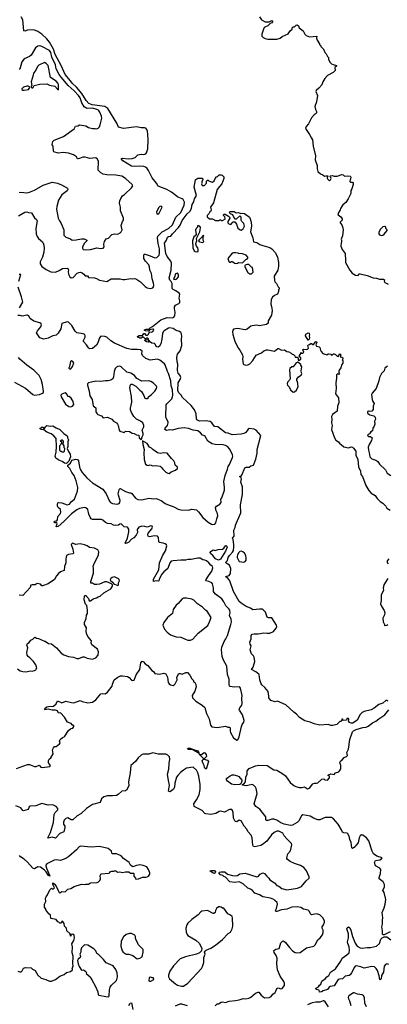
# Model space of a CAD drawing. Extents: x 2293878 to 2522763, y 823964 to 1006972.
# Tile 28 of 256: x 2349485 to 2355143, y 883673 to 898819. Entities that reach past the tile are written whole.
import ezdxf

# ---------------------------------------------------------------- set-up
doc = ezdxf.new("R2010")
doc.units = 0

msp = doc.modelspace()

# ---------------------------------------------------------------- linework, layer by layer
at = {"layer": '0CON20XD'}
for points in [[(2349894, 894974), (2349965, 894942), (2350035, 894934), (2350095, 894960), (2350145, 894994), (2350216, 894996), (2350230, 894985), (2350238, 894965), (2350232, 894945), (2350238, 894905), (2350258, 894865), (2350275, 894848), (2350308, 894852), (2350372, 894918), (2350395, 894932), (2350415, 894933), (2350445, 894923), (2350472, 894905), (2350495, 894878), (2350527, 894877), (2350545, 894852), (2350635, 894847), (2350665, 894839), (2350715, 894810), (2350825, 894794), (2350895, 894833), (2351032, 894832), (2351075, 894821), (2351105, 894821), (2351195, 894837), (2351215, 894832), (2351255, 894836), (2351285, 894828), (2351347, 894785), (2351416, 894716), (2351445, 894696), (2351495, 894683), (2351534, 894695), (2351545, 894712), (2351549, 894735), (2351546, 894765), (2351523, 894835), (2351514, 894916), (2351487, 894965), (2351485, 895015), (2351475, 895049), (2351422, 895105), (2351398, 895145), (2351396, 895204), (2351405, 895211), (2351415, 895210), (2351495, 895188), (2351565, 895154), (2351595, 895163), (2351631, 895199), (2351639, 895225), (2351637, 895295), (2351617, 895377), (2351607, 895465), (2351611, 895489), (2351680, 895555), (2351775, 895609), (2351835, 895665), (2351887, 895783), (2351965, 895855), (2352016, 895965), (2352021, 896011), (2352002, 896052), (2351985, 896065), (2351935, 896082), (2351915, 896095), (2351821, 896165), (2351748, 896208), (2351616, 896256), (2351592, 896302), (2351522, 896385), (2351468, 896498), (2351445, 896528), (2351419, 896549), (2351395, 896560), (2351334, 896566), (2351245, 896561), (2351206, 896566), (2351075, 896648), (2351053, 896675), (2351053, 896685), (2351065, 896688), (2351157, 896677), (2351215, 896682), (2351265, 896701), (2351305, 896739), (2351355, 896749), (2351395, 896743), (2351425, 896753), (2351439, 896771), (2351458, 896832), (2351462, 896972), (2351459, 897055), (2351450, 897105), (2351442, 897132), (2351425, 897150), (2351405, 897155), (2351355, 897155), (2351285, 897170), (2351085, 897145), (2351004, 897164), (2350979, 897225), (2350841, 897455), (2350795, 897481), (2350600, 897510), (2350549, 897529), (2350507, 897575), (2350444, 897684), (2350360, 897780), (2350295, 897840), (2350267, 897877), (2350183, 897975), (2350122, 898115), (2350032, 898285), (2350007, 898367), (2349945, 898475), (2349905, 898525), (2349825, 898596), (2349765, 898638), (2349705, 898662), (2349605, 898660), (2349565, 898642), (2349549, 898645), (2349533, 898815), (2349510, 898865)], [(2353174, 898864), (2353207, 898817), (2353265, 898784), (2353325, 898787), (2353365, 898804), (2353383, 898795), (2353367, 898773), (2353339, 898761), (2353304, 898726), (2353260, 898705), (2353245, 898690), (2353213, 898597), (2353210, 898565), (2353233, 898543), (2353265, 898528), (2353305, 898518), (2353445, 898518), (2353493, 898537), (2353525, 898558), (2353619, 898601), (2353647, 898645), (2353680, 898675), (2353680, 898695), (2353695, 898710), (2353715, 898710), (2353740, 898735), (2353755, 898738), (2353776, 898726), (2353788, 898695), (2353846, 898646), (2353872, 898595), (2353894, 898574), (2353945, 898557), (2354060, 898565), (2354052, 898535), (2354063, 898503), (2354100, 898445), (2354100, 898435), (2354120, 898415), (2354120, 898405), (2354155, 898370), (2354177, 898337), (2354180, 898315), (2354203, 898293), (2354222, 898255), (2354239, 898239), (2354240, 898205), (2354265, 898160), (2354285, 898140), (2354308, 898128), (2354360, 898115), (2354360, 898105), (2354338, 898082), (2354340, 898035), (2354310, 898005), (2354225, 897958), (2354184, 897916), (2354152, 897865), (2354133, 897817), (2354090, 897765), (2354049, 897731), (2354042, 897715), (2354069, 897655), (2354053, 897557), (2354030, 897485), (2354040, 897435), (2354058, 897395), (2354048, 897375), (2354018, 897355), (2353975, 897308), (2353928, 897215), (2353892, 897175), (2353882, 897145), (2353948, 897055), (2353974, 896995), (2353992, 896972), (2354004, 896875), (2354039, 896725), (2354034, 896665), (2354062, 896575), (2354063, 896525), (2354074, 896484), (2354115, 896448), (2354153, 896433), (2354175, 896410), (2354195, 896418), (2354230, 896415), (2354230, 896405), (2354216, 896385), (2354218, 896375), (2354255, 896338), (2354271, 896355), (2354277, 896377), (2354273, 896393), (2354260, 896405), (2354270, 896415), (2354295, 896422), (2354325, 896410), (2354373, 896413), (2354444, 896436), (2354465, 896430), (2354485, 896410), (2354525, 896417), (2354572, 896412), (2354578, 896408), (2354580, 896395), (2354568, 896328), (2354578, 896318), (2354605, 896320), (2354620, 896305), (2354620, 896285), (2354597, 896215), (2354581, 896189), (2354580, 896145), (2354542, 896065), (2354503, 896007), (2354459, 895971), (2354422, 895915), (2354418, 895895), (2354382, 895835), (2354388, 895815), (2354428, 895785), (2354448, 895755), (2354450, 895735), (2354420, 895705), (2354420, 895695), (2354442, 895665), (2354459, 895615)], [(2349475, 896164), (2349550, 896160), (2349595, 896158), (2349635, 896165), (2349715, 896195), (2349847, 896273), (2349985, 896319), (2350065, 896302), (2350130, 896280), (2350222, 896225), (2350226, 896205), (2350215, 896188), (2350133, 896127), (2350080, 896045), (2350056, 895945), (2350052, 895905), (2350078, 895765), (2350096, 895725), (2350126, 895685), (2350164, 895585), (2350164, 895505), (2350195, 895472), (2350265, 895448), (2350295, 895429), (2350355, 895432), (2350435, 895450), (2350475, 895446), (2350517, 895427), (2350517, 895415), (2350485, 895380), (2350454, 895325), (2350452, 895302), (2350464, 895284), (2350505, 895278), (2350575, 895284), (2350675, 895307), (2350735, 895300), (2350770, 895305), (2350786, 895324), (2350781, 895365), (2350790, 895405), (2350815, 895450), (2350851, 895459), (2350905, 895517), (2350945, 895526), (2350998, 895522), (2351031, 895539), (2351048, 895555), (2351063, 895585), (2351048, 895655), (2351066, 895714), (2351081, 895735), (2351084, 895765), (2351037, 895877), (2351036, 895935), (2351023, 895995), (2351028, 896032), (2351041, 896069), (2351065, 896107), (2351100, 896130), (2351207, 896233), (2351224, 896265), (2351216, 896285), (2351115, 896375), (2351055, 896410), (2350965, 896428), (2350825, 896432), (2350770, 896445), (2350733, 896463), (2350694, 896505), (2350698, 896638), (2350685, 896673), (2350658, 896695), (2350565, 896685), (2350495, 896702), (2350457, 896703), (2350406, 896686), (2350387, 896677), (2350375, 896680), (2350357, 896707), (2350315, 896739), (2350235, 896766), (2350155, 896776), (2350075, 896768), (2350012, 896785), (2350007, 896795), (2350002, 896872), (2349986, 896895), (2349990, 896925), (2349996, 896945), (2350014, 896966), (2350160, 897020), (2350325, 897142), (2350345, 897180), (2350382, 897188), (2350405, 897202), (2350505, 897187), (2350545, 897159), (2350605, 897144), (2350645, 897146), (2350675, 897139), (2350695, 897148), (2350711, 897169), (2350725, 897203), (2350748, 897305), (2350746, 897336), (2350721, 897395), (2350700, 897425), (2350675, 897439), (2350607, 897457), (2350525, 897454), (2350503, 897463), (2350480, 897480), (2350440, 897540), (2350415, 897615), (2350388, 897655), (2350326, 897725), (2350233, 897805), (2350122, 897935), (2350094, 897975), (2350049, 898065), (2350037, 898125), (2349981, 898241), (2349964, 898315), (2349943, 898345), (2349825, 898408), (2349795, 898416), (2349765, 898414), (2349729, 898385), (2349663, 898275), (2349635, 898253), (2349554, 898216), (2349520, 898170), (2349485, 898060), (2349475, 898059)], [(2350085, 897742), (2350082, 897815), (2350075, 897836), (2350045, 897872), (2349960, 897930), (2349922, 898115), (2349895, 898146), (2349865, 898159), (2349780, 898120), (2349764, 898106), (2349722, 898028), (2349696, 897995), (2349694, 897965), (2349664, 897865), (2349670, 897805), (2349660, 897795), (2349662, 897782), (2349675, 897770), (2349685, 897770), (2349710, 897805), (2349795, 897829), (2349905, 897834), (2349945, 897813), (2350025, 897798), (2350065, 897748), (2350085, 897742)], [(2349555, 897733), (2349620, 897745), (2349640, 897775), (2349638, 897788), (2349615, 897798), (2349597, 897797), (2349545, 897780), (2349520, 897755), (2349520, 897745), (2349534, 897734), (2349555, 897733)], [(2352221, 892661), (2352205, 892680), (2352201, 892755), (2352177, 892817), (2352122, 892882), (2351990, 893005), (2351968, 893045), (2351935, 893077), (2351919, 893115), (2351925, 893235), (2351955, 893285), (2351964, 893315), (2351957, 893345), (2351925, 893384), (2351913, 893423), (2351918, 893522), (2351907, 893555), (2351903, 893625), (2351913, 893675), (2351953, 893725), (2351981, 893805), (2351976, 893905), (2351982, 893945), (2351975, 893985), (2351965, 894005), (2351945, 894023), (2351895, 894040), (2351848, 894068), (2351793, 894077), (2351774, 894076), (2351709, 894031), (2351694, 894017), (2351683, 893993), (2351674, 893905), (2351656, 893835), (2351639, 893795), (2351615, 893779), (2351595, 893784), (2351585, 893793), (2351569, 893829), (2351558, 893838), (2351520, 893845), (2351497, 893857), (2351475, 893890), (2351470, 893890), (2351470, 893865), (2351462, 893858), (2351435, 893864), (2351420, 893875), (2351410, 893885), (2351415, 893900), (2351432, 893892), (2351455, 893900), (2351470, 893890), (2351470, 893905), (2351458, 893918), (2351435, 893920), (2351425, 893910), (2351415, 893910), (2351385, 893940), (2351355, 893922), (2351335, 893922), (2351325, 893930), (2351305, 893930), (2351300, 893945), (2351325, 893960), (2351375, 893960), (2351395, 893990), (2351405, 893990), (2351428, 893968), (2351452, 893968), (2351467, 893983), (2351482, 894018), (2351515, 894012), (2351536, 894024), (2351552, 894045), (2351546, 894056), (2351535, 894060), (2351482, 894048), (2351478, 894032), (2351465, 894028), (2351423, 894033), (2351400, 894045), (2351432, 894058), (2351475, 894058), (2351495, 894080), (2351530, 894100), (2351655, 894200), (2351755, 894236), (2351835, 894233), (2351858, 894242), (2351872, 894265), (2351878, 894315), (2351866, 894375), (2351868, 894402), (2351884, 894425), (2351935, 894455), (2351949, 894471), (2351952, 894495), (2351938, 894535), (2351951, 894595), (2351941, 894611), (2351889, 894649), (2351845, 894668), (2351833, 894685), (2351832, 894762), (2351819, 894789), (2351795, 894813), (2351787, 894847), (2351816, 894965), (2351823, 895075), (2351809, 895105), (2351755, 895174), (2351735, 895224), (2351715, 895380), (2351747, 895425), (2351759, 895475), (2351774, 895486), (2351809, 895491), (2351835, 895527), (2351929, 895621), (2351953, 895657), (2351985, 895731), (2352065, 895830), (2352108, 895872), (2352132, 895918), (2352140, 895975), (2352163, 896017), (2352175, 896063), (2352204, 896115), (2352170, 896245), (2352189, 896355), (2352195, 896363), (2352225, 896379), (2352300, 896380), (2352303, 896363), (2352290, 896325), (2352290, 896305), (2352282, 896295), (2352295, 896270), (2352325, 896270), (2352336, 896274), (2352340, 896285), (2352360, 896305), (2352362, 896335), (2352375, 896350), (2352385, 896350), (2352395, 896340), (2352434, 896324), (2352455, 896322), (2352479, 896341), (2352492, 896378), (2352515, 896400), (2352530, 896405), (2352555, 896430), (2352585, 896430), (2352600, 896425), (2352625, 896400), (2352628, 896375), (2352595, 896292), (2352560, 896255), (2352527, 896205), (2352466, 896004), (2352422, 895935), (2352432, 895895), (2352428, 895875), (2352412, 895865), (2352395, 895830), (2352370, 895805), (2352370, 895785), (2352405, 895758), (2352455, 895758), (2352498, 895728), (2352532, 895732), (2352555, 895730), (2352565, 895740), (2352575, 895740), (2352585, 895730), (2352605, 895730), (2352645, 895750), (2352650, 895755), (2352647, 895767), (2352640, 895785), (2352620, 895805), (2352620, 895815), (2352633, 895827), (2352647, 895827), (2352700, 895795), (2352718, 895775), (2352720, 895765), (2352690, 895715), (2352690, 895695), (2352705, 895680), (2352735, 895670), (2352772, 895708), (2352795, 895710), (2352822, 895675), (2352845, 895610), (2352880, 895585), (2352895, 895582), (2352926, 895604), (2352943, 895645), (2352942, 895665), (2352934, 895684), (2352902, 895715), (2352892, 895735), (2352895, 895780), (2352875, 895800), (2352815, 895750), (2352795, 895750), (2352766, 895816), (2352730, 895835), (2352710, 895855), (2352725, 895870), (2352785, 895870), (2352818, 895848), (2352855, 895852), (2352888, 895838), (2352915, 895842), (2352945, 895837), (2353021, 895781), (2353034, 895755), (2353048, 895705), (2353052, 895645), (2353037, 895555), (2353074, 895465), (2353084, 895404), (2353135, 895390), (2353181, 895361), (2353225, 895345), (2353336, 895315), (2353365, 895294), (2353421, 895231), (2353454, 895165), (2353466, 895085), (2353468, 895025), (2353459, 894965), (2353401, 894875), (2353406, 894806), (2353414, 894784), (2353440, 894760), (2353465, 894710), (2353480, 894695), (2353480, 894675), (2353470, 894665), (2353468, 894638), (2353452, 894595), (2353405, 894578), (2353375, 894548), (2353356, 894514), (2353349, 894445), (2353363, 894405), (2353369, 894345), (2353360, 894275), (2353312, 894188), (2353307, 894153), (2353282, 894128), (2353175, 894110), (2353135, 894118), (2353065, 894110), (2353045, 894102), (2352985, 894056), (2352955, 894048), (2352835, 894068), (2352774, 894056), (2352766, 894044), (2352759, 894015), (2352765, 893978), (2352794, 893874), (2352842, 893775), (2352872, 893735), (2352913, 893663), (2352919, 893635), (2352914, 893595), (2352926, 893526), (2352935, 893514), (2352965, 893506), (2352995, 893510), (2353025, 893526), (2353075, 893574), (2353124, 893656), (2353205, 893696), (2353244, 893726), (2353285, 893740), (2353305, 893740), (2353405, 893722), (2353457, 893763), (2353471, 893761), (2353515, 893734), (2353562, 893742), (2353595, 893717), (2353629, 893709), (2353665, 893690), (2353680, 893675), (2353698, 893668), (2353718, 893648), (2353725, 893630), (2353758, 893628), (2353770, 893615), (2353772, 893582), (2353785, 893580), (2353810, 893595), (2353810, 893615), (2353790, 893635), (2353790, 893655), (2353810, 893685), (2353812, 893698), (2353825, 893690), (2353845, 893690), (2353857, 893703), (2353842, 893738), (2353855, 893750), (2353905, 893748), (2353917, 893753), (2353930, 893765), (2353922, 893805), (2353932, 893818), (2353948, 893822), (2353965, 893840), (2353975, 893840), (2353995, 893820), (2354005, 893820), (2354045, 893870), (2354058, 893858), (2354042, 893815), (2354052, 893795), (2354095, 893788), (2354106, 893776), (2354113, 893733), (2354123, 893713), (2354152, 893682), (2354165, 893678), (2354215, 893662), (2354235, 893680), (2354245, 893680), (2354272, 893672), (2354285, 893660), (2354298, 893662), (2354313, 893677), (2354325, 893678), (2354348, 893668), (2354372, 893642), (2354385, 893640), (2354415, 893680), (2354430, 893665), (2354420, 893635), (2354445, 893630), (2354460, 893615), (2354460, 893595), (2354450, 893585), (2354460, 893575), (2354460, 893535), (2354443, 893517), (2354427, 893463), (2354401, 893429), (2354397, 893413), (2354398, 893388), (2354407, 893373), (2354395, 893362), (2354375, 893370), (2354360, 893355), (2354363, 893305), (2354350, 893235), (2354356, 893145), (2354347, 893065), (2354392, 893002), (2354399, 892925), (2354378, 892875), (2354370, 892795), (2354298, 892745), (2354283, 892717), (2354291, 892675), (2354284, 892615), (2354296, 892575), (2354282, 892515), (2354329, 892385), (2354352, 892352), (2354393, 892323), (2354414, 892294), (2354435, 892282), (2354475, 892246), (2354545, 892231), (2354585, 892246), (2354605, 892244), (2354625, 892228), (2354658, 892182), (2354660, 892120), (2354688, 892055), (2354702, 891942), (2354731, 891875), (2354735, 891825), (2354760, 891790), (2354812, 891652), (2354857, 891577), (2354895, 891534), (2354955, 891500), (2354985, 891456), (2355035, 891406), (2355074, 891384), (2355118, 891338), (2355136, 891305), (2355185, 891274)], [(2351625, 895830), (2351678, 895935), (2351662, 895952), (2351640, 895945), (2351625, 895930), (2351592, 895865), (2351595, 895830), (2351625, 895830)], [(2349465, 895804), (2349565, 895860), (2349593, 895863), (2349621, 895851), (2349666, 895846), (2349712, 895772), (2349746, 895746), (2349756, 895725), (2349736, 895605), (2349739, 895525), (2349752, 895485), (2349775, 895451), (2349834, 895404), (2349849, 895379), (2349855, 895350), (2349861, 895305), (2349857, 895245), (2349838, 895165), (2349798, 895095), (2349801, 895065), (2349825, 895024), (2349894, 894974)], [(2352225, 895250), (2352233, 895265), (2352233, 895285), (2352225, 895308), (2352204, 895334), (2352196, 895365), (2352200, 895390), (2352212, 895415), (2352206, 895455), (2352256, 895554), (2352270, 895615), (2352262, 895635), (2352235, 895650), (2352222, 895648), (2352220, 895625), (2352200, 895605), (2352191, 895579), (2352202, 895515), (2352186, 895494), (2352165, 895480), (2352144, 895415), (2352151, 895311), (2352170, 895265), (2352185, 895251), (2352225, 895250)], [(2354459, 895615), (2354464, 895585), (2354454, 895496), (2354432, 895445), (2354440, 895425), (2354440, 895395), (2354432, 895385), (2354430, 895335), (2354446, 895286), (2354493, 895223), (2354502, 895115), (2354498, 895085), (2354568, 894968), (2354602, 894922), (2354655, 894891), (2354695, 894883), (2354705, 894910), (2354725, 894912), (2354835, 894882), (2354925, 894848), (2354975, 894842), (2355025, 894828), (2355085, 894830), (2355100, 894815), (2355096, 894795), (2355106, 894775), (2355158, 894748)], [(2355055, 895500), (2355075, 895502), (2355095, 895518), (2355140, 895575), (2355140, 895585), (2355120, 895605), (2355118, 895628), (2355105, 895640), (2355075, 895630), (2355031, 895589), (2355013, 895545), (2355012, 895525), (2355025, 895508), (2355055, 895500)], [(2352305, 895393), (2352318, 895405), (2352308, 895425), (2352310, 895485), (2352320, 895495), (2352315, 895500), (2352300, 895495), (2352298, 895482), (2352249, 895435), (2352238, 895415), (2352255, 895400), (2352305, 895393)], [(2352815, 895068), (2352835, 895072), (2352855, 895082), (2352915, 895080), (2352965, 895130), (2352977, 895133), (2352995, 895150), (2352997, 895167), (2352970, 895195), (2352915, 895217), (2352855, 895220), (2352847, 895227), (2352805, 895232), (2352775, 895233), (2352754, 895226), (2352690, 895145), (2352705, 895100), (2352715, 895090), (2352735, 895090), (2352745, 895100), (2352755, 895100), (2352795, 895072), (2352815, 895068)], [(2353028, 894908), (2353055, 894912), (2353077, 894935), (2353070, 895005), (2353055, 895010), (2353012, 895052), (2352985, 895052), (2352957, 895043), (2352948, 895032), (2352948, 895015), (2352995, 894930), (2353028, 894908)], [(2349470, 894795), (2349505, 894897), (2349475, 894898)], [(2351885, 894821), (2351905, 894833), (2351929, 894861), (2351929, 894899), (2351912, 894922), (2351885, 894912), (2351870, 894860), (2351852, 894835), (2351860, 894825), (2351885, 894821)], [(2349482, 894385), (2349531, 894475), (2349515, 894555), (2349462, 894705)], [(2352629, 889865), (2352598, 889908), (2352500, 889980), (2352477, 890005), (2352468, 890025), (2352467, 890077), (2352452, 890142), (2352444, 890154), (2352396, 890176), (2352351, 890185), (2352353, 890205), (2352389, 890265), (2352444, 890336), (2352456, 890386), (2352453, 890405), (2352425, 890426), (2352394, 890465), (2352360, 890495), (2352335, 890507), (2352302, 890512), (2352265, 890534), (2352225, 890538), (2352125, 890514), (2352075, 890516), (2352035, 890504), (2351965, 890507), (2351845, 890496), (2351815, 890488), (2351795, 890464), (2351763, 890377), (2351702, 890325), (2351667, 890285), (2351634, 890206), (2351625, 890189), (2351615, 890184), (2351585, 890186), (2351547, 890177), (2351543, 890215), (2351627, 890355), (2351639, 890465), (2351688, 890582), (2351729, 890651), (2351752, 890725), (2351743, 890743), (2351725, 890758), (2351695, 890768), (2351633, 890775), (2351625, 890790), (2351622, 890855), (2351605, 890876), (2351562, 890878), (2351485, 890866), (2351462, 890875), (2351459, 890895), (2351465, 890922), (2351518, 890985), (2351528, 891015), (2351525, 891027), (2351505, 891033), (2351445, 891011), (2351413, 891023), (2351366, 891026), (2351318, 891015), (2351295, 890976), (2351298, 890932), (2351279, 890891), (2351241, 890849), (2351205, 890827), (2351165, 890784), (2351136, 890764), (2351115, 890760), (2351110, 890765), (2351146, 890845), (2351167, 890943), (2351164, 890984), (2351145, 891014), (2351095, 891018), (2351045, 891063), (2351025, 891058), (2351005, 891042), (2350965, 891038), (2350929, 891045), (2350892, 891062), (2350835, 891069), (2350804, 891085), (2350765, 891121), (2350745, 891128), (2350605, 891128), (2350585, 891142), (2350571, 891165), (2350551, 891215), (2350536, 891286), (2350502, 891312), (2350485, 891314), (2350405, 891299), (2350365, 891278), (2350281, 891219), (2350165, 891101), (2350075, 891024), (2350055, 891018), (2350048, 891025), (2350062, 891065), (2350055, 891080), (2350025, 891080), (2350015, 891090), (2350023, 891105), (2350039, 891109), (2350055, 891112), (2350066, 891124), (2350073, 891175), (2350114, 891225), (2350120, 891245), (2350111, 891285), (2350079, 891315), (2350067, 891337), (2350065, 891365), (2350074, 891385), (2350085, 891390), (2350135, 891385), (2350215, 891358), (2350254, 891366), (2350285, 891407), (2350329, 891441), (2350375, 891565), (2350380, 891625), (2350356, 891725), (2350323, 891805), (2350286, 891855), (2350255, 891914), (2350226, 891945), (2350225, 891968), (2350265, 891998), (2350277, 892025), (2350295, 892044), (2350345, 892060), (2350375, 892054), (2350391, 892035), (2350404, 891935), (2350420, 891895), (2350445, 891853), (2350520, 891770), (2350605, 891697), (2350766, 891596), (2350817, 891527), (2350865, 891415), (2350885, 891394), (2350915, 891377), (2350985, 891368), (2351014, 891376), (2351028, 891392), (2351030, 891425), (2351005, 891505), (2351003, 891525), (2351015, 891588), (2351024, 891606), (2351034, 891606), (2351115, 891563), (2351175, 891542), (2351195, 891543), (2351212, 891532), (2351268, 891458), (2351305, 891437), (2351365, 891433), (2351475, 891457), (2351545, 891449), (2351585, 891451), (2351663, 891423), (2351726, 891375), (2351760, 891360), (2351855, 891324), (2351925, 891290), (2351965, 891281), (2352085, 891274), (2352135, 891290), (2352205, 891277), (2352239, 891249), (2352305, 891159), (2352385, 891089), (2352435, 891061), (2352456, 891056), (2352490, 891060), (2352505, 891078), (2352518, 891142), (2352534, 891185), (2352529, 891225), (2352510, 891265), (2352498, 891315), (2352515, 891338), (2352565, 891368), (2352587, 891393), (2352583, 891445), (2352597, 891465), (2352636, 891584), (2352639, 891625), (2352628, 891715), (2352646, 891805), (2352685, 891905), (2352694, 891945), (2352713, 891975), (2352759, 892085), (2352766, 892105), (2352763, 892125), (2352720, 892210), (2352684, 892254), (2352655, 892270), (2352615, 892279), (2352495, 892283), (2352445, 892294), (2352380, 892335), (2352336, 892416), (2352299, 892429), (2352268, 892465), (2352225, 892495), (2352155, 892505), (2352085, 892528), (2352019, 892541), (2351925, 892530), (2351835, 892506), (2351795, 892511), (2351745, 892502), (2351721, 892515), (2351724, 892537), (2351761, 892575), (2351770, 892615), (2351768, 892635), (2351740, 892690), (2351734, 892715), (2351741, 892895), (2351749, 892911), (2351825, 892989), (2351837, 893015), (2351841, 893045), (2351837, 893127), (2351817, 893185), (2351813, 893263), (2351778, 893375), (2351761, 893405), (2351725, 893512), (2351715, 893527), (2351640, 893580), (2351605, 893599), (2351495, 893584), (2351425, 893608), (2351374, 893655), (2351367, 893677), (2351368, 893718), (2351345, 893741), (2351297, 893747), (2351205, 893744), (2351133, 893763), (2350943, 893843), (2350889, 893879), (2350825, 893933), (2350797, 893945), (2350735, 893950), (2350715, 893926), (2350690, 893850), (2350665, 893813), (2350605, 893763), (2350562, 893755), (2350545, 893769), (2350514, 893815), (2350467, 893867), (2350465, 893885), (2350493, 893935), (2350494, 893955), (2350486, 893975), (2350463, 893985), (2350364, 894004), (2350340, 894030), (2350289, 894115), (2350235, 894165), (2350215, 894172), (2350134, 894145), (2350117, 894063), (2350078, 893995), (2350046, 893964), (2349995, 893957), (2349925, 893920), (2349855, 893907), (2349795, 893927), (2349744, 894004), (2349760, 894035), (2349810, 894095), (2349820, 894125), (2349815, 894142), (2349797, 894157), (2349705, 894180), (2349652, 894215), (2349640, 894225), (2349625, 894262), (2349605, 894274), (2349595, 894276), (2349525, 894256), (2349495, 894271), (2349455, 894266)], [(2353925, 893890), (2353882, 893955), (2353891, 893979), (2353925, 894002), (2353940, 893995), (2353948, 893965), (2353942, 893955), (2353946, 893924), (2353940, 893905), (2353925, 893890)], [(2349405, 893242), (2349575, 893152), (2349685, 893052), (2349715, 893041), (2349789, 893051), (2349838, 893072), (2349850, 893085), (2349852, 893105), (2349836, 893206), (2349814, 893284), (2349786, 893346), (2349705, 893430), (2349594, 893504), (2349488, 893595), (2349465, 893622)], [(2350265, 893442), (2350292, 893475), (2350316, 893534), (2350305, 893562), (2350285, 893573), (2350275, 893572), (2350265, 893560), (2350252, 893485), (2350240, 893465), (2350242, 893452), (2350265, 893442)], [(2351355, 892362), (2351362, 892368), (2351368, 892402), (2351388, 892435), (2351387, 892455), (2351370, 892505), (2351396, 892554), (2351397, 892575), (2351378, 892615), (2351343, 892645), (2351285, 892674), (2351244, 892715), (2351204, 892774), (2351191, 892815), (2351190, 892845), (2351209, 892935), (2351208, 893025), (2351180, 893155), (2351183, 893187), (2351195, 893210), (2351215, 893210), (2351275, 893182), (2351335, 893118), (2351359, 893099), (2351397, 893037), (2351410, 892995), (2351425, 892990), (2351445, 892990), (2351470, 893005), (2351470, 893015), (2351515, 893052), (2351564, 893105), (2351592, 893145), (2351596, 893166), (2351590, 893180), (2351545, 893226), (2351505, 893254), (2351474, 893266), (2351365, 893256), (2351290, 893300), (2351253, 893345), (2351195, 893379), (2351135, 893396), (2351045, 893480), (2351025, 893487), (2350997, 893483), (2350976, 893474), (2350955, 893452), (2350940, 893405), (2350930, 893325), (2350917, 893295), (2350888, 893275), (2350845, 893262), (2350805, 893264), (2350735, 893254), (2350655, 893259), (2350545, 893233), (2350527, 893215), (2350527, 893195), (2350556, 893105), (2350563, 893035), (2350599, 892975), (2350615, 892878), (2350656, 892846), (2350659, 892785), (2350676, 892756), (2350686, 892746), (2350745, 892727), (2350772, 892692), (2350835, 892703), (2350902, 892675), (2350928, 892645), (2350975, 892618), (2350992, 892595), (2351002, 892575), (2351017, 892505), (2351029, 892489), (2351095, 892470), (2351115, 892488), (2351175, 892482), (2351215, 892457), (2351245, 892452), (2351285, 892432), (2351318, 892428), (2351322, 892385), (2351355, 892362)], [(2353695, 893090), (2353715, 893092), (2353745, 893120), (2353772, 893178), (2353762, 893252), (2353750, 893265), (2353753, 893287), (2353774, 893326), (2353815, 893350), (2353830, 893375), (2353820, 893385), (2353818, 893415), (2353827, 893477), (2353810, 893505), (2353810, 893515), (2353765, 893550), (2353742, 893538), (2353695, 893480), (2353675, 893478), (2353644, 893455), (2353639, 893435), (2353648, 893295), (2353636, 893274), (2353607, 893245), (2353601, 893215), (2353606, 893196), (2353631, 893171), (2353651, 893125), (2353695, 893090)], [(2355145, 893490), (2355103, 893457), (2355094, 893416), (2355054, 893376), (2355024, 893315), (2355013, 893265), (2354970, 893145), (2354908, 893072), (2354900, 893055), (2354910, 892975), (2354920, 892945), (2354942, 892915), (2354928, 892875), (2354926, 892825), (2354905, 892798), (2354875, 892790), (2354855, 892797), (2354838, 892785), (2354837, 892775), (2354842, 892762), (2354875, 892742), (2354935, 892727), (2354954, 892704), (2354960, 892675), (2354947, 892645), (2354949, 892595), (2354943, 892567), (2354920, 892535), (2354917, 892495), (2354891, 892479), (2354871, 892449), (2354860, 892445), (2354840, 892435), (2354844, 892415), (2354855, 892407), (2354887, 892407), (2354910, 892385), (2354898, 892345), (2354863, 892285), (2354849, 892241), (2354852, 892195), (2354866, 892155), (2354875, 892093), (2354905, 892062), (2354965, 892042), (2354995, 892022), (2355024, 891984), (2355116, 891895), (2355140, 891845), (2355195, 891809)], [(2350265, 892863), (2350296, 892874), (2350317, 892897), (2350307, 892945), (2350276, 892996), (2350245, 893020), (2350225, 893020), (2350220, 893045), (2350208, 893065), (2350187, 893077), (2350135, 893060), (2350120, 893045), (2350122, 893015), (2350192, 892905), (2350239, 892869), (2350265, 892863)], [(2350205, 891990), (2350176, 891995), (2350141, 892021), (2350086, 892045), (2350040, 892075), (2350031, 892105), (2350046, 892165), (2350054, 892255), (2350046, 892376), (2350010, 892420), (2349969, 892449), (2349904, 892475), (2349855, 892508), (2349815, 892514), (2349800, 892525), (2349800, 892535), (2349815, 892540), (2349832, 892558), (2349848, 892548), (2349855, 892530), (2349865, 892530), (2349882, 892558), (2349904, 892576), (2349955, 892567), (2349995, 892570), (2350045, 892538), (2350105, 892516), (2350164, 892454), (2350215, 892420), (2350222, 892405), (2350222, 892385), (2350238, 892355), (2350226, 892324), (2350228, 892255), (2350217, 892225), (2350237, 892175), (2350263, 892135), (2350269, 892095), (2350240, 892030), (2350205, 891990)], [(2355152, 888335), (2355135, 888347), (2355120, 888345), (2355075, 888307), (2355015, 888286), (2354941, 888229), (2354895, 888202), (2354785, 888178), (2354755, 888164), (2354725, 888133), (2354678, 888042), (2354615, 887998), (2354585, 887998), (2354560, 888010), (2354548, 888035), (2354552, 888055), (2354545, 888068), (2354535, 888070), (2354522, 888068), (2354518, 888052), (2354508, 888042), (2354465, 888040), (2354458, 888058), (2354445, 888060), (2354440, 888035), (2354427, 888023), (2354415, 888022), (2354365, 887976), (2354305, 887962), (2354275, 887962), (2354235, 887976), (2354105, 887966), (2354015, 887985), (2353956, 888014), (2353875, 888034), (2353793, 888085), (2353748, 888138), (2353706, 888166), (2353582, 888282), (2353455, 888337), (2353415, 888327), (2353350, 888345), (2353318, 888385), (2353320, 888415), (2353308, 888485), (2353258, 888545), (2353212, 888585), (2353200, 888605), (2353180, 888665), (2353172, 888745), (2353119, 888785), (2353052, 888822), (2353079, 888861), (2353102, 888945), (2353094, 889014), (2353083, 889033), (2353054, 889065), (2353034, 889124), (2353047, 889185), (2353031, 889215), (2353029, 889245), (2353049, 889295), (2353047, 889345), (2353065, 889364), (2353095, 889374), (2353155, 889372), (2353189, 889379), (2353235, 889389), (2353295, 889382), (2353335, 889384), (2353390, 889410), (2353435, 889459), (2353443, 889485), (2353440, 889505), (2353365, 889618), (2353315, 889616), (2353295, 889629), (2353267, 889705), (2353235, 889740), (2353215, 889749), (2353175, 889751), (2353075, 889739), (2353035, 889765), (2352972, 889792), (2352892, 889845), (2352865, 889870), (2352775, 890023), (2352718, 890188), (2352688, 890228), (2352661, 890245), (2352658, 890255), (2352711, 890269), (2352728, 890302), (2352733, 890375), (2352715, 890428), (2352665, 890459), (2352660, 890475), (2352682, 890498), (2352695, 890546), (2352715, 890579), (2352762, 890628), (2352774, 890656), (2352783, 890703), (2352783, 890745), (2352773, 890823), (2352762, 890845), (2352784, 890876), (2352783, 890965), (2352800, 891005), (2352805, 891045), (2352887, 891235), (2352883, 891355), (2352912, 891515), (2352912, 891635), (2352890, 891705), (2352898, 891758), (2352887, 891777), (2352872, 891785), (2352873, 891795), (2352895, 891799), (2352905, 891810), (2352951, 891925), (2352973, 891937), (2353015, 891938), (2353045, 891957), (2353082, 891968), (2353122, 892058), (2353141, 892151), (2353141, 892209), (2353196, 892425), (2353127, 892507), (2353095, 892522), (2353015, 892529), (2353001, 892519), (2352965, 892468), (2352935, 892451), (2352895, 892442), (2352755, 892435), (2352695, 892461), (2352654, 892465), (2352535, 892555), (2352485, 892562), (2352440, 892620), (2352415, 892637), (2352345, 892647), (2352253, 892643), (2352221, 892661)], [(2350165, 892170), (2350177, 892183), (2350180, 892225), (2350170, 892235), (2350168, 892265), (2350150, 892295), (2350160, 892315), (2350158, 892335), (2350145, 892350), (2350135, 892350), (2350110, 892335), (2350128, 892328), (2350130, 892305), (2350122, 892298), (2350118, 892282), (2350100, 892265), (2350100, 892195), (2350112, 892182), (2350125, 892180), (2350135, 892170), (2350165, 892170)], [(2351785, 891840), (2351816, 891864), (2351885, 891888), (2351916, 891915), (2351915, 891937), (2351878, 891965), (2351875, 892000), (2351856, 892035), (2351820, 892070), (2351755, 892151), (2351706, 892156), (2351645, 892148), (2351605, 892156), (2351532, 892205), (2351516, 892226), (2351484, 892244), (2351445, 892300), (2351375, 892340), (2351378, 892285), (2351403, 892205), (2351396, 892154), (2351400, 892055), (2351421, 891981), (2351445, 891967), (2351465, 891963), (2351495, 891969), (2351535, 891957), (2351575, 891960), (2351645, 891949), (2351665, 891937), (2351687, 891905), (2351735, 891860), (2351765, 891842), (2351785, 891840)], [(2349452, 888832), (2349493, 888803), (2349535, 888790), (2349585, 888789), (2349645, 888801), (2349675, 888799), (2349715, 888807), (2349733, 888817), (2349741, 888829), (2349748, 888845), (2349746, 888865), (2349735, 888895), (2349698, 888945), (2349642, 889005), (2349614, 889024), (2349602, 889042), (2349596, 889085), (2349609, 889155), (2349597, 889205), (2349607, 889223), (2349633, 889237), (2349655, 889272), (2349685, 889288), (2349714, 889316), (2349725, 889318), (2349745, 889303), (2349775, 889302), (2349865, 889258), (2349875, 889258), (2349930, 889225), (2349975, 889220), (2350052, 889155), (2350125, 889072), (2350165, 889048), (2350235, 889023), (2350315, 889012), (2350365, 888992), (2350395, 888992), (2350455, 889018), (2350475, 889017), (2350522, 888998), (2350605, 888983), (2350655, 889000), (2350692, 889045), (2350700, 889095), (2350682, 889135), (2350594, 889204), (2350584, 889235), (2350588, 889265), (2350532, 889332), (2350513, 889375), (2350508, 889415), (2350511, 889465), (2350484, 889514), (2350484, 889544), (2350508, 889605), (2350513, 889657), (2350528, 889685), (2350530, 889735), (2350517, 889807), (2350498, 889828), (2350476, 889895), (2350481, 889955), (2350495, 889963), (2350505, 889960), (2350546, 889916), (2350555, 889880), (2350575, 889878), (2350615, 889910), (2350665, 889923), (2350695, 889942), (2350725, 889952), (2350779, 890001), (2350888, 890065), (2350913, 890105), (2350912, 890125), (2350899, 890139), (2350825, 890172), (2350795, 890170), (2350715, 890138), (2350673, 890133), (2350635, 890132), (2350605, 890150), (2350582, 890152), (2350578, 890175), (2350592, 890205), (2350623, 890303), (2350620, 890375), (2350618, 890415), (2350625, 890438), (2350700, 890585), (2350703, 890635), (2350689, 890665), (2350635, 890692), (2350561, 890701), (2350525, 890726), (2350485, 890741), (2350415, 890757), (2350345, 890746), (2350305, 890764), (2350295, 890762), (2350279, 890745), (2350302, 890675), (2350313, 890615), (2350305, 890602), (2350235, 890594), (2350207, 890575), (2350196, 890525), (2350193, 890465), (2350174, 890405), (2350170, 890345), (2350115, 890324), (2350085, 890301), (2350050, 890265), (2350019, 890205), (2349925, 890140), (2349835, 890110), (2349825, 890112), (2349804, 890134), (2349755, 890148), (2349725, 890126), (2349675, 890127), (2349659, 890121), (2349646, 890084), (2349535, 889960), (2349475, 889968)], [(2352545, 890503), (2352497, 890525), (2352458, 890578), (2352424, 890605), (2352416, 890625), (2352425, 890639), (2352465, 890662), (2352495, 890653), (2352542, 890668), (2352605, 890674), (2352625, 890688), (2352654, 890726), (2352665, 890728), (2352675, 890718), (2352676, 890706), (2352655, 890644), (2352575, 890522), (2352545, 890503)], [(2352935, 890474), (2352955, 890482), (2352969, 890505), (2352972, 890538), (2352965, 890576), (2352945, 890614), (2352917, 890635), (2352895, 890642), (2352875, 890638), (2352860, 890625), (2352836, 890585), (2352830, 890565), (2352834, 890545), (2352865, 890484), (2352935, 890474)], [(2355165, 890523), (2355140, 890495), (2355141, 890471), (2355156, 890446)], [(2350995, 890114), (2351008, 890125), (2351008, 890155), (2351020, 890185), (2351017, 890205), (2351006, 890216), (2350945, 890247), (2350910, 890240), (2350882, 890218), (2350878, 890195), (2350915, 890168), (2350927, 890147), (2350944, 890134), (2350995, 890114)], [(2355153, 890225), (2355089, 890125), (2355080, 890075), (2355083, 890045), (2355047, 889965), (2355047, 889885), (2355040, 889835), (2355058, 889785), (2355095, 889730), (2355103, 889693), (2355102, 889665), (2355073, 889615), (2355078, 889555), (2355100, 889515), (2355100, 889505), (2355105, 889500), (2355137, 889503), (2355150, 889515)], [(2349435, 887302), (2349605, 887361), (2349635, 887360), (2349715, 887331), (2349737, 887333), (2349785, 887353), (2349811, 887321), (2349835, 887313), (2349947, 887333), (2349958, 887345), (2349930, 887385), (2349928, 887425), (2349938, 887445), (2349964, 887466), (2349998, 887525), (2349990, 887585), (2350005, 887620), (2350022, 887638), (2350045, 887640), (2350098, 887682), (2350108, 887695), (2350098, 887725), (2350109, 887745), (2350142, 887778), (2350170, 887785), (2350182, 887795), (2350238, 887885), (2350265, 887910), (2350275, 887918), (2350305, 887920), (2350320, 887945), (2350318, 887958), (2350295, 887970), (2350275, 887992), (2350223, 888015), (2350175, 888090), (2350115, 888154), (2350082, 888152), (2350066, 888185), (2350038, 888198), (2349985, 888198), (2349925, 888213), (2349874, 888204), (2349867, 888215), (2349874, 888225), (2349905, 888248), (2349955, 888258), (2349985, 888253), (2350005, 888258), (2350048, 888295), (2350065, 888342), (2350135, 888310), (2350195, 888334), (2350285, 888314), (2350318, 888312), (2350415, 888347), (2350445, 888331), (2350535, 888310), (2350605, 888319), (2350656, 888355), (2350735, 888447), (2350755, 888453), (2350799, 888451), (2350838, 888472), (2350907, 888565), (2350914, 888596), (2350938, 888662), (2350996, 888705), (2351035, 888724), (2351065, 888726), (2351145, 888714), (2351172, 888702), (2351205, 888660), (2351225, 888652), (2351245, 888658), (2351280, 888740), (2351335, 888822), (2351351, 888925), (2351364, 888946), (2351371, 888949), (2351390, 888940), (2351415, 888912), (2351455, 888884), (2351518, 888808), (2351545, 888791), (2351565, 888764), (2351635, 888750), (2351706, 888766), (2351735, 888758), (2351760, 888705), (2351771, 888625), (2351785, 888600), (2351805, 888587), (2351845, 888578), (2351865, 888588), (2351880, 888605), (2351908, 888665), (2351903, 888707), (2351935, 888760), (2351955, 888762), (2351985, 888752), (2352042, 888778), (2352068, 888775), (2352106, 888736), (2352135, 888678), (2352160, 888655), (2352160, 888635), (2352182, 888622), (2352195, 888590), (2352199, 888555), (2352180, 888490), (2352138, 888425), (2352146, 888386), (2352198, 888335), (2352295, 888276), (2352335, 888237), (2352358, 888148), (2352403, 888065), (2352421, 887965), (2352442, 887942), (2352525, 887931), (2352655, 887949), (2352687, 887937), (2352716, 887936), (2352727, 887925), (2352724, 887875), (2352729, 887855), (2352775, 887770), (2352825, 887738), (2352845, 887740), (2352862, 887785), (2352897, 887945), (2352907, 887975), (2352937, 888015), (2352942, 888038), (2352916, 888125), (2352868, 888195), (2352865, 888215), (2352873, 888233), (2352905, 888275), (2352910, 888300), (2352904, 888375), (2352907, 888425), (2352884, 888535), (2352875, 888552), (2352865, 888558), (2352785, 888553), (2352725, 888561), (2352715, 888568), (2352709, 888595), (2352708, 888675), (2352685, 888745), (2352674, 888874), (2352624, 888965), (2352603, 889025), (2352591, 889125), (2352594, 889165), (2352631, 889255), (2352659, 889295), (2352684, 889346), (2352737, 889515), (2352743, 889555), (2352741, 889595), (2352714, 889655), (2352723, 889695), (2352718, 889735), (2352706, 889755), (2352660, 889800), (2352629, 889865)], [(2352075, 889272), (2352115, 889273), (2352149, 889291), (2352230, 889380), (2352380, 889500), (2352409, 889555), (2352430, 889625), (2352371, 889721), (2352345, 889737), (2352301, 889781), (2352223, 889833), (2352165, 889890), (2352135, 889906), (2352055, 889920), (2352005, 889922), (2351985, 889912), (2351925, 889838), (2351895, 889812), (2351846, 889745), (2351838, 889685), (2351762, 889625), (2351702, 889548), (2351688, 889505), (2351713, 889445), (2351756, 889396), (2351806, 889356), (2351845, 889339), (2351895, 889327), (2351965, 889320), (2352045, 889282), (2352075, 889272)], [(2355185, 884790), (2355095, 884742), (2355075, 884742), (2355068, 884755), (2355068, 884805), (2355058, 884865), (2355067, 884905), (2355067, 884965), (2355074, 885005), (2355063, 885085), (2355093, 885157), (2355112, 885215), (2355121, 885285), (2355094, 885394), (2355074, 885425), (2355099, 885481), (2355099, 885515), (2355078, 885555), (2355019, 885605), (2355019, 885625), (2355038, 885685), (2355044, 885745), (2355030, 885765), (2354964, 885804), (2354948, 885855), (2354963, 885887), (2355028, 885895), (2355055, 885910), (2355066, 885926), (2354981, 885951), (2354930, 885990), (2354909, 886029), (2354860, 886185), (2354825, 886234), (2354765, 886274), (2354745, 886278), (2354725, 886263), (2354711, 886235), (2354694, 886155), (2354657, 886115), (2354646, 886094), (2354625, 886079), (2354605, 886070), (2354595, 886082), (2354586, 886164), (2354568, 886208), (2354557, 886257), (2354536, 886296), (2354525, 886306), (2354475, 886310), (2354451, 886321), (2354439, 886355), (2354385, 886445), (2354315, 886528), (2354285, 886548), (2354185, 886548), (2354105, 886511), (2354075, 886508), (2354005, 886536), (2353955, 886565), (2353845, 886588), (2353825, 886574), (2353779, 886495), (2353758, 886472), (2353685, 886430), (2353655, 886423), (2353555, 886442), (2353504, 886464), (2353445, 886505), (2353395, 886521), (2353365, 886521), (2353305, 886500), (2353281, 886501), (2353273, 886513), (2353275, 886555), (2353179, 886675), (2353118, 886715), (2353092, 886755), (2353142, 886915), (2353124, 886995), (2353115, 887011), (2353084, 887044), (2353065, 887052), (2353015, 887046), (2352978, 887032), (2352914, 887045), (2352912, 887055), (2352947, 887073), (2352960, 887095), (2352967, 887165), (2352986, 887215), (2352984, 887266), (2353015, 887302), (2353115, 887342), (2353165, 887349), (2353295, 887345), (2353395, 887281), (2353442, 887272), (2353496, 887246), (2353550, 887210), (2353578, 887185), (2353648, 887085), (2353705, 887040), (2353735, 887023), (2353785, 887008), (2353835, 887008), (2353867, 887017), (2353915, 886988), (2353945, 887000), (2353997, 887065), (2354025, 887076), (2354055, 887074), (2354075, 887080), (2354135, 887136), (2354165, 887142), (2354184, 887124), (2354225, 887121), (2354256, 887156), (2354251, 887181), (2354230, 887195), (2354240, 887205), (2354275, 887220), (2354325, 887210), (2354345, 887232), (2354395, 887247), (2354415, 887268), (2354426, 887295), (2354427, 887345), (2354412, 887395), (2354422, 887415), (2354448, 887432), (2354480, 887470), (2354515, 887486), (2354528, 887502), (2354518, 887545), (2354545, 887600), (2354566, 887745), (2354608, 887865), (2354625, 887882), (2354665, 887902), (2354765, 887931), (2354818, 887935), (2354851, 887949), (2354868, 887965), (2354915, 888001), (2354965, 888026), (2355014, 888066), (2355104, 888126), (2355166, 888204)], [(2352245, 887530), (2352162, 887582), (2352135, 887591), (2352085, 887592), (2352068, 887605), (2352075, 887612), (2352110, 887615), (2352161, 887591), (2352225, 887573), (2352238, 887558), (2352245, 887530)], [(2353411, 885271), (2353395, 885286), (2353345, 885305), (2353225, 885324), (2353175, 885356), (2353105, 885380), (2353069, 885425), (2353035, 885446), (2352999, 885459), (2352925, 885525), (2352865, 885559), (2352795, 885544), (2352719, 885559), (2352655, 885626), (2352625, 885640), (2352612, 885655), (2352576, 885666), (2352552, 885695), (2352562, 885705), (2352585, 885712), (2352645, 885709), (2352686, 885676), (2352762, 885652), (2352805, 885649), (2352835, 885652), (2352875, 885681), (2352955, 885691), (2353135, 885634), (2353155, 885638), (2353188, 885675), (2353225, 885697), (2353255, 885684), (2353287, 885645), (2353318, 885615), (2353336, 885586), (2353405, 885541), (2353445, 885501), (2353475, 885490), (2353519, 885455), (2353595, 885434), (2353763, 885457), (2353825, 885483), (2353895, 885572), (2353938, 885615), (2353938, 885635), (2353897, 885725), (2353885, 885747), (2353857, 885775), (2353805, 885807), (2353715, 885838), (2353649, 885869), (2353605, 885900), (2353598, 885915), (2353600, 885945), (2353613, 885985), (2353651, 886035), (2353676, 886126), (2353668, 886148), (2353596, 886216), (2353555, 886264), (2353535, 886305), (2353475, 886334), (2353445, 886337), (2353401, 886315), (2353361, 886279), (2353289, 886181), (2353221, 886129), (2353195, 886115), (2353105, 886097), (2353085, 886099), (2353073, 886123), (2353064, 886234), (2353049, 886275), (2352995, 886332), (2352979, 886369), (2352941, 886415), (2352893, 886495), (2352865, 886504), (2352825, 886480), (2352805, 886484), (2352794, 886495), (2352774, 886535), (2352770, 886625), (2352760, 886655), (2352748, 886668), (2352715, 886668), (2352635, 886628), (2352575, 886642), (2352555, 886641), (2352504, 886606), (2352425, 886594), (2352351, 886601), (2352335, 886608), (2352294, 886654), (2352173, 886715), (2352166, 886755), (2352205, 886818), (2352245, 886895), (2352263, 886977), (2352265, 887055), (2352244, 887184), (2352229, 887235), (2352208, 887275), (2352155, 887321), (2352055, 887304), (2352005, 887275), (2351961, 887239), (2351918, 887192), (2351901, 887165), (2351875, 887075), (2351866, 887014), (2351850, 886980), (2351823, 886955), (2351795, 886941), (2351775, 886952), (2351791, 887045), (2351774, 887115), (2351761, 887215), (2351781, 887289), (2351784, 887375), (2351797, 887445), (2351789, 887479), (2351765, 887506), (2351735, 887521), (2351615, 887519), (2351535, 887539), (2351475, 887519), (2351385, 887520), (2351359, 887511), (2351307, 887463), (2351270, 887410), (2351196, 887344), (2351186, 887235), (2351161, 887095), (2351166, 887035), (2351129, 886965), (2351115, 886958), (2351055, 886952), (2351000, 886900), (2350975, 886885), (2350915, 886878), (2350835, 886880), (2350778, 886865), (2350743, 886835), (2350722, 886775), (2350605, 886744), (2350514, 886686), (2350428, 886602), (2350370, 886570), (2350305, 886513), (2350275, 886513), (2350225, 886540), (2350195, 886531), (2350172, 886505), (2350159, 886475), (2350159, 886445), (2350178, 886415), (2350182, 886395), (2350172, 886345), (2350163, 886327), (2350102, 886298), (2350035, 886227), (2349985, 886246), (2349925, 886230), (2349917, 886235), (2349961, 886315), (2350008, 886472), (2350016, 886595), (2350030, 886625), (2350072, 886665), (2350074, 886685), (2350046, 886715), (2349995, 886742), (2349925, 886736), (2349825, 886761), (2349735, 886728), (2349645, 886719), (2349632, 886708), (2349615, 886672), (2349545, 886650), (2349535, 886654), (2349503, 886693), (2349425, 886726)], [(2352355, 887292), (2352335, 887304), (2352329, 887315), (2352326, 887347), (2352304, 887385), (2352296, 887425), (2352312, 887445), (2352312, 887455), (2352252, 887515), (2352255, 887520), (2352285, 887513), (2352325, 887548), (2352335, 887542), (2352354, 887514), (2352360, 887485), (2352320, 887445), (2352376, 887426), (2352389, 887409), (2352355, 887292)], [(2352795, 887050), (2352745, 887058), (2352685, 887105), (2352668, 887125), (2352666, 887144), (2352725, 887189), (2352755, 887202), (2352783, 887203), (2352840, 887185), (2352858, 887175), (2352905, 887120), (2352906, 887105), (2352891, 887065), (2352875, 887053), (2352795, 887050)], [(2349455, 884181), (2349485, 884173), (2349506, 884174), (2349525, 884190), (2349545, 884227), (2349572, 884238), (2349662, 884232), (2349680, 884215), (2349723, 884193), (2349765, 884122), (2349815, 884073), (2349885, 884053), (2349945, 884027), (2349977, 884027), (2350036, 884054), (2350104, 884106), (2350171, 884129), (2350205, 884162), (2350265, 884178), (2350300, 884205), (2350300, 884215), (2350290, 884225), (2350298, 884232), (2350310, 884265), (2350302, 884295), (2350306, 884415), (2350294, 884465), (2350299, 884555), (2350290, 884605), (2350320, 884655), (2350328, 884695), (2350322, 884735), (2350302, 884752), (2350272, 884748), (2350270, 884735), (2350278, 884725), (2350265, 884720), (2350260, 884755), (2350210, 884805), (2350208, 884845), (2350177, 884875), (2350168, 884915), (2350145, 884950), (2350132, 884948), (2350125, 884920), (2350105, 884920), (2350088, 884938), (2350072, 884942), (2350047, 884977), (2349964, 884994), (2349958, 885045), (2349932, 885065), (2349890, 885125), (2349890, 885135), (2349868, 885168), (2349868, 885215), (2349888, 885255), (2349883, 885305), (2349892, 885328), (2349914, 885356), (2349950, 885435), (2349962, 885448), (2349975, 885460), (2349988, 885448), (2350005, 885448), (2350020, 885465), (2349997, 885515), (2349995, 885540), (2350015, 885528), (2350045, 885488), (2350075, 885422), (2350095, 885392), (2350105, 885388), (2350135, 885407), (2350185, 885402), (2350225, 885443), (2350274, 885456), (2350324, 885486), (2350435, 885523), (2350493, 885517), (2350505, 885522), (2350545, 885522), (2350577, 885543), (2350680, 885545), (2350700, 885555), (2350720, 885575), (2350728, 885605), (2350722, 885655), (2350734, 885676), (2350745, 885682), (2350852, 885688), (2350870, 885695), (2350875, 885710), (2350905, 885722), (2350935, 885722), (2350955, 885730), (2350967, 885727), (2350988, 885708), (2351025, 885710), (2351065, 885702), (2351115, 885712), (2351165, 885710), (2351192, 885692), (2351235, 885690), (2351240, 885685), (2351240, 885645), (2351270, 885615), (2351275, 885600), (2351315, 885602), (2351375, 885630), (2351425, 885628), (2351446, 885634), (2351470, 885645), (2351486, 885674), (2351488, 885695), (2351470, 885745), (2351440, 885785), (2351385, 885809), (2351335, 885817), (2351285, 885810), (2351225, 885790), (2351190, 885815), (2351170, 885855), (2351085, 885918), (2351046, 885956), (2350975, 885988), (2350915, 885990), (2350905, 886000), (2350896, 886026), (2350845, 886071), (2350715, 886102), (2350585, 886092), (2350423, 886107), (2350403, 886097), (2350360, 886050), (2350243, 885947), (2350195, 885916), (2350115, 885884), (2350054, 885894), (2350015, 885891), (2349943, 885853)], [(2349943, 885853), (2349905, 885834), (2349889, 885815), (2349888, 885805), (2349896, 885765), (2349945, 885660), (2349947, 885643), (2349928, 885655), (2349891, 885711), (2349867, 885737), (2349805, 885784), (2349765, 885787), (2349715, 885757), (2349688, 885765), (2349605, 885861), (2349556, 885905), (2349500, 885940), (2349482, 885962)], [(2352485, 885687), (2352465, 885690), (2352410, 885725), (2352435, 885732), (2352485, 885729), (2352499, 885709), (2352495, 885693), (2352485, 885687)], [(2352005, 883953), (2352075, 883998), (2352284, 884226), (2352300, 884255), (2352317, 884315), (2352320, 884395), (2352338, 884445), (2352332, 884475), (2352341, 884489), (2352356, 884504), (2352425, 884537), (2352498, 884585), (2352608, 884672), (2352695, 884762), (2352728, 884785), (2352753, 884835), (2352764, 884875), (2352760, 885005), (2352754, 885025), (2352732, 885045), (2352687, 885067), (2352625, 885150), (2352605, 885152), (2352587, 885167), (2352565, 885172), (2352545, 885170), (2352514, 885146), (2352498, 885115), (2352492, 885085), (2352475, 885068), (2352465, 885068), (2352375, 885117), (2352290, 885105), (2352273, 885095), (2352232, 885048), (2352135, 884976), (2352075, 884919), (2352058, 884895), (2352044, 884846), (2352047, 884785), (2352064, 884745), (2352075, 884733), (2352195, 884660), (2352247, 884615), (2352287, 884535), (2352282, 884495), (2352255, 884467), (2352205, 884446), (2352035, 884402), (2351955, 884370), (2351850, 884265), (2351794, 884185), (2351773, 884123), (2351774, 884094), (2351790, 884065), (2351885, 883987), (2351915, 883969), (2351975, 883953), (2352005, 883953)], [(2352495, 883648), (2352525, 883680), (2352545, 883682), (2352585, 883707), (2352605, 883710), (2352655, 883702), (2352709, 883721), (2352805, 883729), (2352861, 883741), (2352925, 883764), (2352966, 883756), (2353012, 883768), (2353045, 883785), (2353113, 883845), (2353155, 883858), (2353165, 883858), (2353200, 883815), (2353254, 883774), (2353325, 883776), (2353354, 883795), (2353381, 883829), (2353416, 883855), (2353430, 883875), (2353445, 883916), (2353465, 883924), (2353505, 883913), (2353525, 883918), (2353560, 883960), (2353563, 883997), (2353553, 884025), (2353496, 884106), (2353453, 884205), (2353444, 884295), (2353447, 884385), (2353433, 884425), (2353401, 884471), (2353398, 884502), (2353425, 884519), (2353477, 884533), (2353486, 884545), (2353505, 884620), (2353530, 884645), (2353545, 884648), (2353576, 884625), (2353636, 884546), (2353685, 884494), (2353725, 884472), (2353746, 884466), (2353800, 884470), (2353899, 884541), (2354012, 884568), (2354034, 884586), (2354075, 884662), (2354110, 884695), (2354146, 884744), (2354156, 884775), (2354156, 884814), (2354141, 884845), (2354139, 884865), (2354163, 884895), (2354176, 884935), (2354176, 884956), (2354152, 885005), (2354105, 885050), (2354055, 885064), (2353975, 885049), (2353961, 885062), (2353945, 885101), (2353925, 885119), (2353854, 885134), (2353811, 885161), (2353755, 885174), (2353673, 885167), (2353595, 885134), (2353515, 885126), (2353445, 885099), (2353425, 885100), (2353420, 885115), (2353438, 885145), (2353452, 885215), (2353447, 885237), (2353411, 885271)], [(2355165, 884286), (2355135, 884294), (2355114, 884285), (2355093, 884257), (2355084, 884166), (2355056, 884115), (2355050, 884065), (2355035, 884049), (2355026, 884056), (2355019, 884109), (2354992, 884195), (2354971, 884225), (2354945, 884247), (2354905, 884254), (2354785, 884227), (2354735, 884248), (2354665, 884265), (2354650, 884260), (2354636, 884244), (2354594, 884155), (2354572, 884125), (2354555, 884116), (2354496, 884104), (2354452, 884065), (2354405, 884062), (2354385, 884055), (2354325, 883958), (2354263, 883947), (2354246, 883934), (2354225, 883898), (2354158, 883882), (2354130, 883865), (2354102, 883862), (2354095, 883890), (2354053, 883903), (2354040, 883915), (2354086, 883944), (2354098, 883965), (2354120, 883985), (2354135, 884027), (2354192, 884068), (2354214, 884095), (2354243, 884117), (2354271, 884165), (2354345, 884216), (2354426, 884334), (2354450, 884385), (2354518, 884432), (2354554, 884465), (2354562, 884505), (2354555, 884555), (2354534, 884606), (2354533, 884633), (2354546, 884695), (2354548, 884758), (2354520, 884835), (2354525, 884850), (2354545, 884862), (2354565, 884848), (2354584, 884815), (2354609, 884715), (2354646, 884615), (2354678, 884568), (2354725, 884539), (2354755, 884536), (2354835, 884549), (2354885, 884546), (2354975, 884569), (2355025, 884608), (2355045, 884673), (2355065, 884697), (2355095, 884713), (2355135, 884709), (2355195, 884666)], [(2351295, 884373), (2351335, 884384), (2351370, 884405), (2351387, 884477), (2351388, 884515), (2351310, 884595), (2351300, 884625), (2351278, 884658), (2351268, 884688), (2351267, 884717), (2351256, 884736), (2351205, 884762), (2351175, 884762), (2351125, 884748), (2351085, 884710), (2351049, 884645), (2351042, 884565), (2351063, 884495), (2351080, 884475), (2351124, 884444), (2351165, 884444), (2351224, 884424), (2351295, 884373)], [(2350845, 883788), (2350855, 883792), (2350862, 883805), (2350867, 883895), (2350880, 883935), (2350898, 883965), (2350972, 884035), (2350982, 884055), (2350990, 884095), (2350987, 884155), (2350965, 884210), (2350925, 884263), (2350815, 884312), (2350775, 884362), (2350702, 884435), (2350672, 884455), (2350656, 884496), (2350628, 884525), (2350535, 884582), (2350485, 884590), (2350438, 884542), (2350428, 884505), (2350428, 884475), (2350412, 884445), (2350420, 884415), (2350418, 884395), (2350385, 884368), (2350373, 884345), (2350384, 884295), (2350402, 884255), (2350435, 884200), (2350465, 884202), (2350485, 884192), (2350502, 884175), (2350512, 884155), (2350510, 884145), (2350572, 884095), (2350578, 884075), (2350598, 884048), (2350653, 883945), (2350686, 883866), (2350695, 883820), (2350705, 883812), (2350812, 883792), (2350845, 883788)], [(2351485, 884028), (2351505, 884030), (2351550, 884055), (2351545, 884080), (2351525, 884080), (2351505, 884090), (2351480, 884085), (2351472, 884035), (2351485, 884028)], [(2354822, 883632), (2354795, 883691), (2354792, 883772), (2354775, 883810), (2354755, 883821), (2354685, 883829), (2354635, 883849), (2354622, 883848), (2354553, 883805), (2354542, 883785), (2354546, 883755), (2354562, 883725), (2354581, 883655)], [(2351164, 883656), (2351185, 883689), (2351206, 883696), (2351224, 883595)], [(2351885, 883647), (2351955, 883680), (2351975, 883680), (2352065, 883656)], [(2354236, 883636), (2354185, 883711), (2354166, 883725), (2354155, 883726), (2354105, 883705), (2354045, 883705), (2353988, 883695), (2353913, 883667)]]:
    msp.add_lwpolyline(points, dxfattribs=at)

doc.saveas('drawing.dxf')
